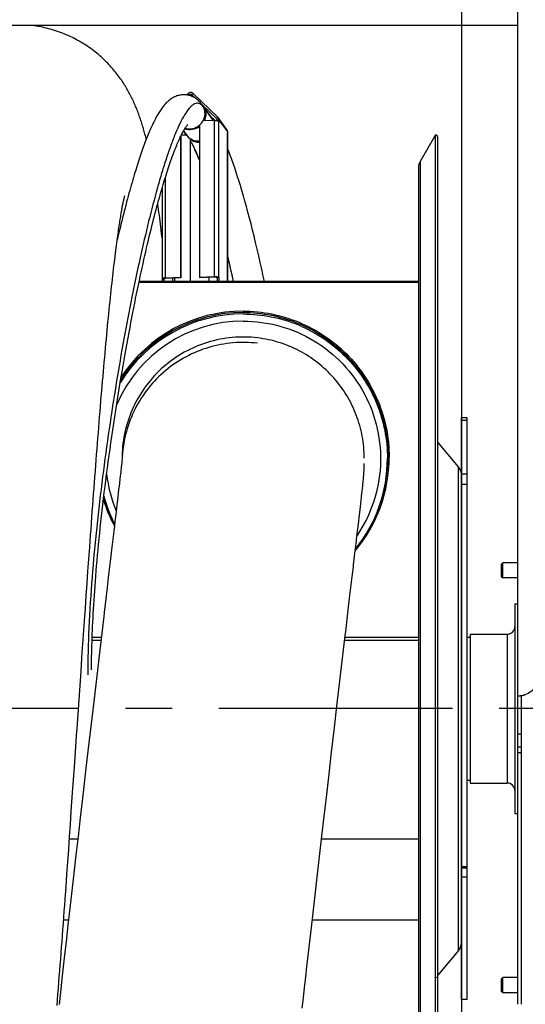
# Model space of a CAD drawing. Extents: x 0 to 594, y 0 to 420.
# Tile 14 of 17: x 333 to 359, y 325 to 376. Entities that reach past the tile are written whole.
import ezdxf

# ---------------------------------------------------------------- set-up
doc = ezdxf.new("R2010")
doc.units = 0
doc.header["$LTSCALE"] = 32.67
doc.linetypes.add('CENTER', pattern=[0.6, 0.375, -0.075, 0.075, -0.075])
for name, color, linetype in [('110528_DXF_CONTINUOUS_LINE', 7, 'CONTINUOUS'), ('110528_DXF_DIMENSION', 7, 'CONTINUOUS'), ('110536_DXF_CONTINUOUS_LINE', 7, 'CONTINUOUS'), ('110618_DXF_CONTINUOUS_LINE', 7, 'CONTINUOUS'), ('110660_DXF_CONTINUOUS_LINE', 7, 'CONTINUOUS'), ('110802_DXF_CONTINUOUS_LINE', 7, 'CONTINUOUS'), ('111735_DXF_CONTINUOUS_LINE', 7, 'CONTINUOUS'), ('111736_DXF_CONTINUOUS_LINE', 7, 'CONTINUOUS'), ('124297_DXF_CONTINUOUS_LINE', 7, 'CONTINUOUS'), ('ASEM_85_125-125_DXF_AXIS', 7, 'CONTINUOUS'), ('G_ASE_DUMMY_DXF_CONTINUOUS', 7, 'CONTINUOUS'), ('GUIDE_125_DXF_CONTINUOUS_L', 7, 'CONTINUOUS'), ('HOSE_125_125DXF_CONTINUOUS', 7, 'CONTINUOUS'), ('MOTOR_UNIT_DDXF_CONTINUOUS', 7, 'CONTINUOUS')]:
    doc.layers.add(name, color=color, linetype=linetype)

msp = doc.modelspace()

# ---------------------------------------------------------------- linework, layer by layer
at = {"layer": '110528_DXF_CONTINUOUS_LINE', "color": 7, "linetype": 'CONTINUOUS'}
for p, q in [((354.43358, 370.27838), (353.63455, 368.89441)), ((354.43358, 310.12838), (354.43358, 370.27838)), ((354.56349, 370.20338), (354.43358, 370.27838)), ((353.54746, 368.5694), (353.54746, 311.83736))]:
    msp.add_line(p, q, dxfattribs=at)
at = {"layer": '110528_DXF_CONTINUOUS_LINE', "color": 3, "linetype": 'CONTINUOUS'}
for p, q in [((354.56349, 310.20338), (354.56349, 370.20338)), ((355.64314, 352.88461), (354.56349, 354.17129)), ((355.79521, 334.49298), (355.79521, 349.02404)), ((355.64314, 327.52215), (354.56349, 326.23547))]:
    msp.add_line(p, q, dxfattribs=at)
at = {"layer": '110528_DXF_CONTINUOUS_LINE', "color": 9, "linetype": 'CONTINUOUS'}
for p, q in [((353.63455, 368.89441), (353.63455, 311.51235)), ((355.64314, 327.52215), (355.64314, 352.88461)), ((354.56349, 326.11923), (354.43358, 326.08402))]:
    msp.add_line(p, q, dxfattribs=at)
at = {"layer": '110528_DXF_CONTINUOUS_LINE', "color": 7, "linetype": 'CONTINUOUS'}
msp.add_arc((354.19746, 368.56941), 0.65, 150, 180, dxfattribs=at)
at = {"layer": '110528_DXF_CONTINUOUS_LINE', "color": 3, "linetype": 'CONTINUOUS'}
for centre, start, end in [((355.14521, 352.4668), 2.502345, 40), ((355.14521, 327.93996), 320, 360)]:
    msp.add_arc(centre, 0.65, start, end, dxfattribs=at)
at = {"layer": '110528_DXF_DIMENSION', "color": 2, "linetype": 'CONTINUOUS'}
msp.add_line((355.79521, 381.4528), (355.79521, 298.95396), dxfattribs=at)
at = {"layer": '110536_DXF_CONTINUOUS_LINE', "color": 3, "linetype": 'CONTINUOUS'}
msp.add_line((358.74971, 324.70338), (358.74971, 388.80338), dxfattribs=at)
at = {"layer": '110536_DXF_CONTINUOUS_LINE', "color": 7, "linetype": 'CONTINUOUS'}
for p, q in [((358.8545, 340.87928), (358.86058, 340.87949)), ((358.86058, 340.87949), (358.871, 340.87977)), ((358.871, 340.87977), (358.88348, 340.88002)), ((358.88348, 340.88002), (358.8979, 340.88019)), ((358.8979, 340.88019), (358.91403, 340.88025)), ((358.91403, 340.88025), (358.94971, 340.88025)), ((358.94971, 324.70338), (358.94971, 340.88025))]:
    msp.add_line(p, q, dxfattribs=at)
at = {"layer": '110536_DXF_CONTINUOUS_LINE', "color": 9, "linetype": 'CONTINUOUS'}
for p, q in [((358.74971, 338.88519), (358.94971, 338.88519)), ((358.74971, 338.20338), (358.94971, 338.20338)), ((358.74971, 337.89633), (358.94971, 337.89633))]:
    msp.add_line(p, q, dxfattribs=at)
at = {"layer": '110536_DXF_CONTINUOUS_LINE', "color": 3, "linetype": 'CONTINUOUS'}
for centre, radius, start, end in [((358.54152, 342.30891), 1.50022, 293.916343, 319.636765), ((358.71185, 342.27551), 1.40352, 276.037283, 277.764797), ((358.68249, 342.49571), 1.62567, 277.741723, 278.846672), ((358.66912, 342.58296), 1.71393, 278.839768, 279.391228), ((358.66357, 342.61656), 1.74799, 279.390817, 279.947967), ((358.65777, 342.6492), 1.78114, 279.950582, 283.49615), ((358.67652, 342.56938), 1.69915, 283.509369, 284.19887), ((358.70337, 342.46531), 1.59167, 284.180765, 286.285446)]:
    msp.add_arc(centre, radius, start, end, dxfattribs=at)
msp.add_open_spline([(358.74971, 340.88025), (358.74971, 340.87754), (358.76366, 340.87546), (358.78132, 340.87451), (358.81766, 340.87581), (358.844, 340.87815), (358.85947, 340.87978)], degree=3, knots=[0, 0, 0, 0, 0.07345742, 0.26683287, 0.57926332, 1, 1, 1, 1], dxfattribs=at)
at = {"layer": '110536_DXF_CONTINUOUS_LINE', "color": 7, "linetype": 'CONTINUOUS'}
msp.add_open_spline([(358.94971, 340.88025), (358.94971, 340.88194), (358.95881, 340.88276), (358.96889, 340.88852), (358.99101, 340.89488), (359.00657, 340.90094), (359.01565, 340.90438)], degree=3, knots=[0, 0, 0, 0, 0.07190837, 0.2706216, 0.58538529, 1, 1, 1, 1], dxfattribs=at)
at = {"layer": '110618_DXF_CONTINUOUS_LINE', "color": 3, "linetype": 'CONTINUOUS'}
for p, q in [((355.79521, 349.02404), (355.79521, 355.45338)), ((355.79521, 324.95338), (355.79521, 334.49298))]:
    msp.add_line(p, q, dxfattribs=at)
at = {"layer": '110618_DXF_CONTINUOUS_LINE', "color": 7, "linetype": 'CONTINUOUS'}
for p, q in [((356.09521, 355.45338), (355.79521, 355.45338)), ((356.09521, 324.95338), (356.09521, 355.45338)), ((356.09521, 331.83962), (355.79521, 331.83962)), ((356.09521, 324.95338), (355.79521, 324.95338))]:
    msp.add_line(p, q, dxfattribs=at)
at = {"layer": '110618_DXF_CONTINUOUS_LINE', "color": 9, "linetype": 'CONTINUOUS'}
for p, q in [((355.79521, 355.31798), (356.09521, 355.31798)), ((356.09521, 352.49521), (355.79521, 352.49521)), ((356.09521, 351.94578), (355.79521, 351.94578)), ((356.09521, 331.91089), (355.79521, 331.91089)), ((356.09521, 331.36116), (355.79521, 331.36116))]:
    msp.add_line(p, q, dxfattribs=at)
at = {"layer": '110660_DXF_CONTINUOUS_LINE', "color": 7, "linetype": 'CONTINUOUS'}
for p, q in [((341.39232, 372.37355), (341.45441, 372.43689)), ((341.73418, 372.44534), (343.02006, 371.21137)), ((343.48257, 370.58316), (343.04167, 371.18666)), ((342.05212, 370.78718), (342.05212, 362.83149)), ((342.84344, 371.03094), (342.24288, 371.0128)), ((343.07801, 370.98663), (343.07066, 370.99669)), ((343.07801, 371.07465), (343.07801, 370.98663)), ((341.06298, 370.18925), (341.06298, 362.8016)), ((343.51891, 370.47116), (343.51891, 370.38313)), ((343.52625, 370.37308), (343.51891, 370.38313)), ((343.52843, 370.3671), (343.52843, 362.60112)), ((341.56267, 370.07333), (341.57737, 370.05321)), ((341.57737, 370.05321), (341.57737, 362.60112)), ((340.10106, 367.50108), (340.10106, 362.73746)), ((340.11058, 362.72142), (340.10323, 362.73148)), ((340.11058, 362.72142), (340.2095, 362.72441)), ((340.11058, 362.60112), (340.11058, 362.72142)), ((341.06298, 362.8016), (340.27167, 362.77769)), ((341.06298, 362.8016), (341.07768, 362.78148)), ((342.05212, 362.83149), (342.84344, 362.8554)), ((342.05212, 362.83149), (342.06682, 362.81137)), ((343.07801, 362.81109), (342.97909, 362.8081)), ((343.07066, 362.82114), (343.07801, 362.81109)), ((343.07801, 362.81109), (343.07801, 362.61527))]:
    msp.add_line(p, q, dxfattribs=at)
at = {"layer": '110660_DXF_CONTINUOUS_LINE', "color": 9, "linetype": 'CONTINUOUS'}
for p, q in [((341.52435, 372.36977), (341.45441, 372.43689)), ((341.54578, 372.34043), (341.52435, 372.36977)), ((341.66424, 372.374), (341.73418, 372.44534)), ((341.74886, 372.25817), (341.66424, 372.374)), ((342.68117, 371.20183), (342.24027, 371.80532)), ((342.95012, 371.14002), (343.02006, 371.21137)), ((342.96922, 371.11387), (342.95012, 371.14002)), ((342.84344, 362.8554), (342.84344, 371.03094)), ((342.97909, 371.07166), (343.07801, 371.07465)), ((343.07066, 362.82114), (343.07066, 370.99669)), ((343.51891, 370.47116), (343.07801, 371.07465)), ((341.38922, 370.25796), (341.21932, 370.49051)), ((343.52625, 362.60112), (343.52625, 370.37308)), ((340.27167, 362.77769), (340.27167, 368.06594)), ((340.10323, 362.73148), (340.20215, 362.73447)), ((340.27167, 362.77769), (340.28637, 362.75757)), ((340.65774, 362.60112), (340.65774, 362.76879)), ((340.77136, 362.60112), (340.77136, 362.77223)), ((342.84344, 362.8554), (342.85813, 362.83528)), ((343.07066, 362.82114), (342.97174, 362.81816)), ((342.97909, 362.61228), (343.07801, 362.61527)), ((343.08834, 362.60112), (343.07801, 362.61527))]:
    msp.add_line(p, q, dxfattribs=at)
at = {"layer": '110660_DXF_CONTINUOUS_LINE', "color": 3, "linetype": 'CONTINUOUS'}
for p, q in [((341.50607, 372.35112), (341.52435, 372.36977)), ((341.66424, 372.374), (341.84077, 372.20459)), ((342.20113, 371.85878), (342.95012, 371.14002)), ((342.64231, 371.25501), (342.87537, 371.03136)), ((342.97909, 371.07166), (342.97909, 371.02515)), ((341.07768, 370.21976), (341.07768, 362.78148)), ((341.10717, 370.27942), (341.36779, 370.28729)), ((341.56267, 370.07333), (341.56267, 362.60112)), ((340.2095, 362.72441), (340.20215, 362.73447)), ((340.2095, 362.60112), (340.2095, 362.72441)), ((341.07768, 362.78148), (340.28637, 362.75757)), ((342.06682, 362.81137), (342.85813, 362.83528)), ((342.55181, 362.82603), (342.55181, 362.60112)), ((342.97174, 362.81816), (342.97909, 362.8081)), ((342.97909, 362.8081), (342.97909, 362.61228))]:
    msp.add_line(p, q, dxfattribs=at)
at = {"layer": '110660_DXF_CONTINUOUS_LINE', "color": 9, "linetype": 'CONTINUOUS'}
for centre, radius, start, end in [((342.07558, 370.75935), 0.75001, 32.514872, 36.153889), ((342.07633, 370.75985), 0.74911, 31.359246, 32.513132), ((342.0717, 370.75724), 0.75442, 21.109956, 31.345764), ((341.99604, 370.70133), 0.75153, 216.153894, 219.813743), ((341.99577, 370.70112), 0.75119, 219.814029, 220.936374), ((341.99937, 370.70494), 0.75641, 220.976187, 235.326391)]:
    msp.add_arc(centre, radius, start, end, dxfattribs=at)
at = {"layer": '110660_DXF_CONTINUOUS_LINE', "color": 3, "linetype": 'CONTINUOUS'}
for centre, radius, start, end in [((342.8849, 371.07211), 0.09415, 36.157718, 46.157575), ((342.01722, 370.67044), 0.75041, 216.148812, 218.030413), ((342.02087, 370.67397), 0.75546, 218.070719, 232.662121), ((343.17143, 362.61228), 0.19233, 180.002011, 183.331814)]:
    msp.add_arc(centre, radius, start, end, dxfattribs=at)
at = {"layer": '110660_DXF_CONTINUOUS_LINE', "color": 7, "linetype": 'CONTINUOUS'}
for centre, radius, start, end in [((342.88963, 371.07555), 0.18831, 36.157718, 46.157575), ((343.17451, 362.61527), 0.0965, 180.002777, 188.434145)]:
    msp.add_arc(centre, radius, start, end, dxfattribs=at)
for points, knots in [([(341.73418, 372.44534), (341.69819, 372.47988), (341.59225, 372.5203), (341.49007, 372.47327), (341.45441, 372.43689)], [0, 0, 0, 0, 0.49470038, 1, 1, 1, 1]), ([(342.84344, 371.03094), (342.86941, 371.03173), (342.9189, 371.03123), (342.98689, 371.0254), (343.03611, 371.01511), (343.06471, 371.00483), (343.07066, 370.99669)], [0, 0, 0, 0, 0.33484785, 0.63927835, 0.87002835, 1, 1, 1, 1]), ([(340.27167, 362.77769), (340.24927, 362.77701), (340.2086, 362.77465), (340.15445, 362.76567), (340.12026, 362.75711), (340.10107, 362.74376), (340.10107, 362.73746)], [0, 0, 0, 0, 0.37359875, 0.68322998, 0.89488766, 1, 1, 1, 1]), ([(342.84344, 362.8554), (342.86941, 362.85618), (342.9189, 362.85569), (342.98689, 362.84985), (343.03611, 362.83957), (343.06471, 362.82929), (343.07066, 362.82114)], [0, 0, 0, 0, 0.33484785, 0.63927835, 0.87002835, 1, 1, 1, 1])]:
    msp.add_open_spline(points, degree=3, knots=knots, dxfattribs=at)
at = {"layer": '110660_DXF_CONTINUOUS_LINE', "color": 3, "linetype": 'CONTINUOUS'}
for points, knots in [([(341.66424, 372.374), (341.64624, 372.39126), (341.59327, 372.41148), (341.54218, 372.38796), (341.52435, 372.36977)], [0, 0, 0, 0, 0.49470038, 1, 1, 1, 1]), ([(340.28637, 362.75757), (340.26591, 362.75695), (340.23807, 362.75418), (340.21065, 362.74728), (340.20106, 362.74061), (340.20107, 362.73746)], [0, 0, 0, 0, 0.68298836, 0.89480748, 1, 1, 1, 1]), ([(340.20107, 362.73746), (340.20107, 362.73695), (340.20127, 362.73587), (340.20181, 362.73492), (340.20215, 362.73447)], [0, 0, 0, 0, 0.47332504, 1, 1, 1, 1]), ([(342.85813, 362.83528), (342.87112, 362.83568), (342.89587, 362.83543), (342.92986, 362.83251), (342.95447, 362.82737), (342.96877, 362.82223), (342.97174, 362.81816)], [0, 0, 0, 0, 0.33484785, 0.63927835, 0.87002835, 1, 1, 1, 1])]:
    msp.add_open_spline(points, degree=3, knots=knots, dxfattribs=at)
at = {"layer": '110660_DXF_CONTINUOUS_LINE', "color": 9, "linetype": 'CONTINUOUS'}
for points, knots in [([(342.24027, 371.80532), (342.28702, 371.74132), (342.36076, 371.59704), (342.38561, 371.43702), (342.38561, 371.3573)], [0, 0, 0, 0, 0.49854987, 1, 1, 1, 1]), ([(342.38561, 371.3573), (342.38561, 371.26923), (342.36503, 371.1502), (342.31986, 371.04136), (342.30701, 371.0146)], [0, 0, 0, 0, 0.74792261, 1, 1, 1, 1]), ([(342.05234, 370.70851), (341.94427, 370.62932), (341.68667, 370.52299), (341.40904, 370.55484), (341.28578, 370.60277)], [0, 0, 0, 0, 0.5032665, 1, 1, 1, 1]), ([(342.05213, 369.94731), (341.96706, 369.94293), (341.79515, 369.96148), (341.63842, 370.0349), (341.56905, 370.08286)], [0, 0, 0, 0, 0.5024894, 1, 1, 1, 1])]:
    msp.add_open_spline(points, degree=3, knots=knots, dxfattribs=at)
at = {"layer": '110660_DXF_CONTINUOUS_LINE', "color": 7, "linetype": 'CONTINUOUS'}
for points in [[(343.07801, 371.07465), (343.07801, 371.1139), (343.06483, 371.15496), (343.04167, 371.18665)], [(342.05212, 370.78718), (342.12818, 370.84975), (342.19391, 370.92735), (342.24288, 371.0128)], [(343.51891, 370.47116), (343.51891, 370.51041), (343.50573, 370.55147), (343.48257, 370.58316)], [(343.52842, 370.3671), (343.52842, 370.36922), (343.52751, 370.37137), (343.52625, 370.37308)], [(340.10107, 362.73746), (340.10107, 362.73534), (340.10198, 362.73319), (340.10323, 362.73148)]]:
    msp.add_open_spline(points, degree=3, dxfattribs=at)
at = {"layer": '110660_DXF_CONTINUOUS_LINE', "color": 3, "linetype": 'CONTINUOUS'}
msp.add_open_spline([(342.97909, 371.07166), (342.97909, 371.09129), (342.9725, 371.11182), (342.96092, 371.12766)], degree=3, dxfattribs=at)
at = {"layer": '110802_DXF_CONTINUOUS_LINE', "color": 7, "linetype": 'CONTINUOUS'}
msp.add_line((358.74971, 376.02316), (266.54971, 376.02316), dxfattribs=at)
at = {"layer": '111735_DXF_CONTINUOUS_LINE', "color": 7, "linetype": 'CONTINUOUS'}
for p, q in [((356.09521, 343.95338), (356.24971, 343.95338)), ((356.09521, 336.45338), (356.24971, 336.45338))]:
    msp.add_line(p, q, dxfattribs=at)
at = {"layer": '111736_DXF_CONTINUOUS_LINE', "color": 7, "linetype": 'CONTINUOUS'}
for p, q in [((358.59971, 345.70338), (358.59971, 334.70338)), ((358.59971, 345.70338), (358.74971, 345.70338)), ((356.24971, 344.10338), (356.24971, 336.30338)), ((356.24971, 344.10338), (358.19971, 344.10338)), ((356.24971, 336.30338), (358.19971, 336.30338)), ((358.59971, 334.70338), (358.74971, 334.70338))]:
    msp.add_line(p, q, dxfattribs=at)
at = {"layer": '111736_DXF_CONTINUOUS_LINE', "color": 9, "linetype": 'CONTINUOUS'}
msp.add_line((358.19971, 344.10338), (358.19971, 336.30338), dxfattribs=at)
at = {"layer": '111736_DXF_CONTINUOUS_LINE', "color": 7, "linetype": 'CONTINUOUS'}
for centre, start, end in [((358.19971, 344.50338), 270, 360), ((358.19971, 335.90338), 0, 90)]:
    msp.add_arc(centre, 0.4, start, end, dxfattribs=at)
at = {"layer": '124297_DXF_CONTINUOUS_LINE', "color": 7, "linetype": 'CONTINUOUS'}
msp.add_line((351.91746, 353.38735), (351.91746, 353.32425), dxfattribs=at)
at = {"layer": '124297_DXF_CONTINUOUS_LINE', "color": 9, "linetype": 'CONTINUOUS'}
for centre, radius, start, end in [((344.34733, 353.32331), 7.57017, 89.999003, 148.455708), ((344.34729, 353.31204), 7.20745, 89.998612, 157.137463), ((344.34622, 353.31284), 7.20618, 186.520257, 202.429329)]:
    msp.add_arc(centre, radius, start, end, dxfattribs=at)
at = {"layer": '124297_DXF_CONTINUOUS_LINE', "color": 7, "linetype": 'CONTINUOUS'}
for centre, radius, start, end in [((344.34733, 353.38212), 7.59018, 89.999029, 147.889506), ((344.34734, 353.38209), 7.6602, 89.999086, 146.672234), ((344.34874, 353.38311), 7.65872, 320.146407, 359.999737), ((344.34854, 353.32429), 7.56892, 321.111443, 359.999726), ((344.34892, 353.38307), 7.58854, 339.837109, 359.999994), ((344.36306, 353.39014), 7.67691, 196.9547, 208.125546), ((344.34985, 353.38431), 7.59257, 195.708389, 200.16158), ((344.3652, 353.33159), 7.589, 195.227192, 207.033783)]:
    msp.add_arc(centre, radius, start, end, dxfattribs=at)
for points in [[(344.34746, 361.04229), (344.848, 361.04229), (345.85185, 360.94355), (347.2976, 360.50488), (348.63058, 359.79254), (349.7988, 358.83387), (350.75757, 357.66577), (351.46999, 356.33293), (351.9087, 354.88732), (352.00746, 353.88356), (352.00746, 353.38307)], [(344.34746, 360.9723), (344.84343, 360.9723), (345.83811, 360.87446), (347.27065, 360.4398), (348.59144, 359.73397), (349.74898, 358.78406), (350.69899, 357.62664), (351.4049, 356.30597), (351.83961, 354.87357), (351.93746, 353.87899), (351.93746, 353.38307)]]:
    msp.add_open_spline(points, degree=3, knots=[0, 0, 0, 0, 0.1250064, 0.2500116, 0.37501513, 0.50001638, 0.62501513, 0.75001158, 0.87500627, 1, 1, 1, 1], dxfattribs=at)
at = {"layer": '124297_DXF_CONTINUOUS_LINE', "color": 9, "linetype": 'CONTINUOUS'}
for points, knots in [([(344.34746, 360.89348), (344.84212, 360.89348), (345.83418, 360.7959), (347.26294, 360.36239), (348.58025, 359.65841), (349.73475, 358.71101), (350.68225, 357.55664), (351.38631, 356.23945), (351.81986, 354.81083), (351.91746, 353.81886), (351.91746, 353.32425)], [0, 0, 0, 0, 0.1250064, 0.2500116, 0.37501513, 0.50001638, 0.62501513, 0.75001158, 0.87500627, 1, 1, 1, 1]), ([(344.34746, 360.51948), (344.99541, 360.51948), (346.2981, 360.3426), (348.10486, 359.56595), (349.63976, 358.33444), (350.78931, 356.73763), (351.47044, 354.89178), (351.63319, 352.93075), (351.26681, 350.99871), (350.68499, 349.81994), (350.32266, 349.28282)], [0, 0, 0, 0, 0.12500731, 0.25001327, 0.37501604, 0.50001539, 0.62501194, 0.75000703, 0.87500249, 1, 1, 1, 1])]:
    msp.add_open_spline(points, degree=3, knots=knots, dxfattribs=at)
at = {"layer": 'ASEM_85_125-125_DXF_AXIS', "color": 7, "linetype": 'CENTER'}
msp.add_line((374.92971, 340.20338), (256.69971, 340.20338), dxfattribs=at)
at = {"layer": 'G_ASE_DUMMY_DXF_CONTINUOUS', "color": 7, "linetype": 'CONTINUOUS'}
for p, q in [((353.54746, 362.55182), (338.88516, 362.55182)), ((353.54746, 362.60112), (338.89558, 362.60112)), ((336.90564, 343.93589), (336.42714, 343.93589)), ((353.54746, 343.93589), (349.69325, 343.93589)), ((335.67402, 333.36354), (335.23408, 333.36354)), ((353.54746, 333.36354), (348.45819, 333.36354)), ((335.18927, 329.12227), (334.92928, 329.12227)), ((353.54746, 329.12227), (347.97116, 329.12227))]:
    msp.add_line(p, q, dxfattribs=at)
at = {"layer": 'G_ASE_DUMMY_DXF_CONTINUOUS', "color": 9, "linetype": 'CONTINUOUS'}
for p, q in [((336.88776, 343.78385), (336.42199, 343.78385)), ((353.54746, 343.78385), (349.67534, 343.78385))]:
    msp.add_line(p, q, dxfattribs=at)
at = {"layer": 'GUIDE_125_DXF_CONTINUOUS_L', "color": 7, "linetype": 'CONTINUOUS'}
for p, q in [((342.71827, 371.15103), (342.20353, 371.85561)), ((342.7931, 371.04457), (342.71825, 371.15107)), ((342.8028, 371.02972), (342.7931, 371.04457)), ((341.21932, 370.49051), (341.41127, 370.22779)), ((341.81799, 369.50512), (341.80139, 369.54061))]:
    msp.add_line(p, q, dxfattribs=at)
at = {"layer": 'GUIDE_125_DXF_CONTINUOUS_L', "color": 9, "linetype": 'CONTINUOUS'}
msp.add_line((342.78997, 371.02933), (342.27714, 371.73129), dxfattribs=at)
at = {"layer": 'GUIDE_125_DXF_CONTINUOUS_L', "color": 7, "linetype": 'CONTINUOUS'}
for points in [[(342.20352, 371.85562), (342.16937, 371.90074), (342.1304, 371.94844), (342.08996, 371.99407), (342.04793, 372.03765), (342.00427, 372.07912), (341.95907, 372.11832), (341.91228, 372.15523), (341.8639, 372.18975), (341.81418, 372.22166), (341.76317, 372.25091), (341.71091, 372.27743), (341.65779, 372.30104), (341.60405, 372.32168), (341.54965, 372.33939), (341.49469, 372.35418), (341.43937, 372.36602), (341.38371, 372.37493), (341.32757, 372.38095), (341.271, 372.38405), (341.21416, 372.3842), (341.15704, 372.38136), (341.09954, 372.37548), (341.04197, 372.36655), (340.98495, 372.35464), (340.92853, 372.33983), (340.87283, 372.32217), (340.81844, 372.30195), (340.76549, 372.27934), (340.71388, 372.25445), (340.66389, 372.22757), (340.61557, 372.19889), (340.56876, 372.1685), (340.52345, 372.13655), (340.47959, 372.10317), (340.43707, 372.06844), (340.39575, 372.03237), (340.35555, 371.99505), (340.3164, 371.95651), (340.27811, 371.91669), (340.24063, 371.87563), (340.20388, 371.83335), (340.16772, 371.78974), (340.1321, 371.74483), (340.09696, 371.69861), (340.06219, 371.65096), (340.02773, 371.60189), (339.99356, 371.55138), (339.95958, 371.49934), (339.92577, 371.44574), (339.8921, 371.39058), (339.85851, 371.33379), (339.82497, 371.27534), (339.79148, 371.21522), (339.75798, 371.15337), (339.72447, 371.08977), (339.69093, 371.02442), (339.65733, 370.95727), (339.62367, 370.8883), (339.58994, 370.81751), (339.55612, 370.74487), (339.52222, 370.67038), (339.48822, 370.59402), (339.45412, 370.5158), (339.41991, 370.43571), (339.3856, 370.35374), (339.35118, 370.26989), (339.31665, 370.18418), (339.28202, 370.0966), (339.24727, 370.00716), (339.21242, 369.91587), (339.17746, 369.82272), (339.14241, 369.72774), (339.10727, 369.63097), (339.07203, 369.53238), (339.03666, 369.43187), (339.00117, 369.32947), (338.96555, 369.22516), (338.92974, 369.11873), (338.89374, 369.01019), (338.85754, 368.89953), (338.8211, 368.78654), (338.7844, 368.67121), (338.74746, 368.55352), (338.71021, 368.43328), (338.67265, 368.31044), (338.63479, 368.18501), (338.59657, 368.05675), (338.55798, 367.92564), (338.51905, 367.79166), (338.4797, 367.65459), (338.43993, 367.51434), (338.39976, 367.37095), (338.35918, 367.22436), (338.31819, 367.07452), (338.27681, 366.92141), (338.23505, 366.76512), (338.19293, 366.60562), (338.15045, 366.44289), (338.10763, 366.27698), (338.06449, 366.10788), (338.02103, 365.93558), (337.97727, 365.76012), (337.93323, 365.58149), (337.88889, 365.39968), (337.8443, 365.21474), (337.79945, 365.02667), (337.75436, 364.83545), (337.74338, 364.78842)], [(336.39521, 342.23169), (336.39554, 342.39701), (336.39662, 342.57517), (336.39846, 342.75622), (336.40107, 342.94004), (336.40446, 343.12673), (336.40864, 343.3167), (336.41362, 343.50995), (336.41942, 343.70648), (336.42606, 343.90666), (336.43355, 344.1105), (336.44191, 344.318), (336.45116, 344.52958), (336.46132, 344.74525), (336.47241, 344.96501), (336.48446, 345.18929), (336.4975, 345.41813), (336.51154, 345.6515), (336.52663, 345.88971), (336.54281, 346.13295), (336.56009, 346.38105), (336.57847, 346.63386), (336.59799, 346.89148), (336.61867, 347.1538), (336.64049, 347.42035), (336.66346, 347.69109), (336.68758, 347.96601), (336.71284, 348.24467), (336.73924, 348.52695), (336.76678, 348.81289), (336.79547, 349.10227), (336.82529, 349.39502), (336.85628, 349.69112), (336.88841, 349.99039), (336.92169, 350.29278), (336.95612, 350.59821), (336.99169, 350.90654), (337.02841, 351.21765), (337.06627, 351.53151), (337.10527, 351.84807), (337.14543, 352.1672), (337.18673, 352.48886), (337.22921, 352.8132), (337.27287, 353.14011), (337.3177, 353.46951), (337.36374, 353.80158), (337.41099, 354.13632), (337.45945, 354.47351), (337.50909, 354.81297), (337.56003, 355.15531), (337.61214, 355.49967), (337.66508, 355.84362), (337.71885, 356.18727), (337.7734, 356.53027), (337.82822, 356.8695), (337.88327, 357.20482), (337.93851, 357.5362), (337.99345, 357.86078), (338.04791, 358.17787), (338.10196, 358.4881), (338.1554, 358.79064), (338.20806, 359.08477), (338.26002, 359.37123), (338.31149, 359.65137), (338.36243, 359.92519), (338.4128, 360.1927), (338.46285, 360.45532), (338.51256, 360.71305), (338.56189, 360.96587), (338.61108, 361.21507), (338.66016, 361.46085), (338.70906, 361.70297), (338.7579, 361.94201), (338.80671, 362.17815), (338.85542, 362.41116), (338.90402, 362.641), (338.95249, 362.86766), (339.00083, 363.09111), (339.04901, 363.31128), (339.09701, 363.52816), (339.14482, 363.74173), (339.19242, 363.95192), (339.23979, 364.15872), (339.28692, 364.36213), (339.33379, 364.56205), (339.38038, 364.75849), (339.42668, 364.95145), (339.47266, 365.14085), (339.51832, 365.32668), (339.56363, 365.50896), (339.60858, 365.68759), (339.65314, 365.86259), (339.69732, 366.03397), (339.74108, 366.20165), (339.78442, 366.36566), (339.82732, 366.52602), (339.86975, 366.68265), (339.91171, 366.83556), (339.95318, 366.98482), (339.99417, 367.13042), (340.03464, 367.27233), (340.0746, 367.41067), (340.11411, 367.54565), (340.15316, 367.67731), (340.19174, 367.80567), (340.22993, 367.931), (340.26771, 368.05332), (340.30509, 368.17263), (340.34212, 368.28919), (340.37879, 368.403), (340.41512, 368.51407), (340.45115, 368.62261), (340.48688, 368.72863), (340.5223, 368.83214), (340.55748, 368.93329), (340.59243, 369.03215), (340.62711, 369.12864), (340.66153, 369.22278), (340.69571, 369.31461), (340.72961, 369.40406), (340.76321, 369.49107), (340.79649, 369.57562), (340.82945, 369.65771), (340.86205, 369.73725), (340.89427, 369.81425), (340.92611, 369.8887), (340.9575, 369.9605), (340.98845, 370.02968), (341.01894, 370.09622), (341.0489, 370.16002), (341.07832, 370.2211), (341.10719, 370.27947), (341.13542, 370.33501), (341.16299, 370.38774), (341.18989, 370.43769), (341.21603, 370.48476), (341.24138, 370.52899), (341.26593, 370.57041), (341.28956, 370.60892), (341.31225, 370.64458), (341.33395, 370.67743), (341.3545, 370.70731), (341.37387, 370.73432), (341.39199, 370.75849), (341.4086, 370.77964), (341.42366, 370.79788), (341.43706, 370.81328), (341.44842, 370.82562), (341.45366, 370.83105)], [(341.57737, 369.97241), (341.58853, 369.95338), (341.62747, 369.88409), (341.66828, 369.80834), (341.71094, 369.72589), (341.75533, 369.6367), (341.80139, 369.54061)], [(341.81799, 369.50512), (341.86074, 369.4117), (341.91753, 369.28314), (341.97636, 369.14481), (342.03713, 368.99657), (342.05212, 368.95868)], [(345.46577, 362.60112), (345.40669, 362.87498), (345.32671, 363.23865), (345.24643, 363.59664), (345.16588, 363.94885), (345.08515, 364.29474), (345.0043, 364.63417), (344.92335, 364.96704), (344.8424, 365.29288), (344.76149, 365.61161), (344.68065, 365.92311), (344.59997, 366.22699), (344.51951, 366.52311), (344.43928, 366.81146), (344.35932, 367.09186), (344.27969, 367.36417), (344.20039, 367.62842), (344.12138, 367.88476), (344.04267, 368.13309), (343.96429, 368.37339), (343.88616, 368.60584), (343.8083, 368.83036), (343.73071, 369.04688), (343.6533, 369.25562), (343.57608, 369.45647), (343.52843, 369.57579)], [(343.52843, 363.92453), (343.59387, 363.64511), (343.67456, 363.29344), (343.75522, 362.9347), (343.82873, 362.60112)]]:
    msp.add_lwpolyline(points, dxfattribs=at)
at = {"layer": 'GUIDE_125_DXF_CONTINUOUS_L', "color": 9, "linetype": 'CONTINUOUS'}
for centre, radius, start, end in [((341.59543, 371.41161), 0.75294, 25.123766, 36.135093), ((342.11024, 370.70706), 0.75287, 25.347297, 36.135788), ((341.52803, 371.42418), 0.82489, 309.205724, 309.445398), ((341.52782, 371.42444), 0.82523, 309.445435, 310.266445), ((341.538, 371.41673), 0.81241, 329.396473, 329.802531), ((341.53834, 371.41654), 0.81202, 329.802413, 331.659022), ((262.54639, 344.74735), 83.23416, 12.386542, 13.3587506)]:
    msp.add_arc(centre, radius, start, end, dxfattribs=at)
for points, knots in [([(342.18467, 371.83658), (342.15347, 371.86527), (342.08802, 371.91321), (341.97315, 371.94669), (341.85555, 371.93382), (341.7396, 371.88034), (341.62414, 371.79165), (341.45828, 371.61777), (341.25538, 371.31896), (341.0216, 370.87729), (340.78564, 370.34247), (340.54892, 369.72699), (340.31269, 369.04084), (340.07777, 368.29259), (339.75874, 367.19239), (339.37078, 365.70239), (338.92667, 363.79198), (338.4954, 361.73767), (338.0795, 359.5547), (337.68227, 357.25334), (337.30804, 354.84156), (336.84295, 351.44601), (336.4679, 347.96916), (336.24132, 344.50207), (336.19377, 342.79387), (336.19377, 341.96831)], [0, 0, 0, 0, 0.00408261, 0.00768058, 0.01125676, 0.01522304, 0.01983288, 0.02520195, 0.03830444, 0.05443968, 0.07329963, 0.09456039, 0.11793331, 0.14317523, 0.1700825, 0.22824825, 0.29142947, 0.3589581, 0.43039138, 0.5054335, 0.58386142, 0.66542719, 0.83549595, 0.92049284, 1, 1, 1, 1]), ([(342.27714, 371.73129), (342.26976, 371.74139), (342.24143, 371.77857), (342.20988, 371.8134), (342.18467, 371.83658)], [0, 0, 0, 0, 0.26752439, 1, 1, 1, 1]), ([(342.25303, 371.03106), (342.31041, 371.13743), (342.37763, 371.37798), (342.32772, 371.62336), (342.27714, 371.73129)], [0, 0, 0, 0, 0.50347336, 1, 1, 1, 1]), ([(341.30532, 370.63364), (341.42942, 370.59607), (341.70225, 370.58402), (341.9478, 370.70207), (342.04945, 370.78499)], [0, 0, 0, 0, 0.49709347, 1, 1, 1, 1]), ([(341.57726, 370.05307), (341.64411, 370.00202), (341.79679, 369.92152), (341.96718, 369.89504), (342.05212, 369.89546)], [0, 0, 0, 0, 0.4975817, 1, 1, 1, 1]), ([(342.05212, 368.96186), (342.0328, 369.00985), (341.95816, 369.19238), (341.87931, 369.37321), (341.81799, 369.50512)], [0, 0, 0, 0, 0.26234665, 1, 1, 1, 1])]:
    msp.add_open_spline(points, degree=3, knots=knots, dxfattribs=at)
msp.add_open_spline([(342.0612, 370.79475), (342.13059, 370.85353), (342.19096, 370.92487), (342.23726, 371.00314)], degree=3, dxfattribs=at)
at = {"layer": 'HOSE_125_125DXF_CONTINUOUS', "color": 7, "linetype": 'CONTINUOUS'}
for p, q in [((338.1384, 367.08461), (338.14052, 367.09221)), ((338.10104, 366.93376), (338.11161, 366.97889)), ((340.10106, 364.86957), (340.07365, 365.10112)), ((337.98898, 353.20252), (337.97684, 353.09038)), ((337.99726, 353.28055), (337.98898, 353.20252)), ((338.00519, 353.35751), (337.99726, 353.28055)), ((337.99746, 353.33736), (337.99746, 353.28253)), ((338.01005, 353.40638), (338.00519, 353.35751)), ((338.00938, 353.39943), (338.0088, 353.39264)), ((338.01392, 353.45327), (338.00938, 353.39943)), ((337.92342, 352.61213), (337.88418, 352.26881)), ((337.95202, 352.86623), (337.92342, 352.61213)), ((337.96559, 352.98824), (337.95202, 352.86623)), ((350.68016, 352.53323), (350.6828, 352.57382)), ((350.6828, 352.57382), (350.68498, 352.60988)), ((350.68498, 352.60988), (350.68684, 352.6433)), ((350.68684, 352.6433), (350.68871, 352.67991)), ((350.68871, 352.67991), (350.69053, 352.71972)), ((350.69053, 352.71972), (350.69182, 352.75145)), ((350.69182, 352.75145), (350.6933, 352.79301)), ((350.6933, 352.79301), (350.69428, 352.82525)), ((350.69428, 352.82525), (350.69542, 352.86923)), ((350.69542, 352.86923), (350.69623, 352.90812)), ((350.69623, 352.90812), (350.69679, 352.94232)), ((350.69727, 352.98794), (350.69744, 353.02094)), ((350.69744, 353.02094), (350.69747, 353.05415)), ((337.88418, 352.26881), (337.85339, 352.00107)), ((350.63034, 351.97826), (350.64208, 352.09284)), ((350.64208, 352.09284), (350.65505, 352.22595)), ((350.65965, 352.2742), (350.6642, 352.32426)), ((350.6642, 352.32426), (350.66795, 352.36814)), ((350.66795, 352.36814), (350.67135, 352.41025)), ((350.67135, 352.41025), (350.67472, 352.45489)), ((350.67472, 352.45489), (350.67778, 352.49822)), ((350.67778, 352.49822), (350.68016, 352.53323)), ((350.57861, 351.50229), (350.58914, 351.59688)), ((350.58914, 351.59688), (350.62083, 351.88821)), ((350.62083, 351.88821), (350.63034, 351.97826)), ((337.77299, 351.30896), (337.72139, 350.86701)), ((350.44758, 350.35469), (350.51591, 350.94816)), ((337.56207, 349.51002), (337.44588, 348.52318)), ((336.25422, 348.0422), (336.29979, 348.67642)), ((337.44588, 348.52318), (337.39154, 348.06279)), ((336.2086, 347.40324), (336.25422, 348.0422)), ((337.39154, 348.06279), (337.27551, 347.0774)), ((336.16296, 346.7599), (336.2086, 347.40324)), ((349.96986, 346.28281), (350.08401, 347.2525)), ((336.11727, 346.1125), (336.16296, 346.7599)), ((336.07155, 345.4614), (336.11727, 346.1125)), ((336.0258, 344.80692), (336.07155, 345.4614)), ((335.95712, 343.81959), (336.0258, 344.80692)), ((335.91128, 343.15801), (335.95712, 343.81959)), ((336.86286, 343.57199), (336.75662, 342.66759)), ((335.84244, 342.16122), (335.91128, 343.15801)), ((336.75662, 342.66759), (336.52803, 340.71711)), ((349.27092, 340.34194), (349.51297, 342.4037)), ((335.63531, 339.15018), (335.84244, 342.16122)), ((336.52803, 340.71711), (336.34125, 339.11878)), ((349.13956, 339.2204), (349.27092, 340.34194)), ((348.972, 337.78671), (349.13956, 339.2204)), ((336.34125, 339.11878), (336.20841, 337.97909)), ((335.49702, 337.14151), (335.58924, 338.48029)), ((336.20841, 337.97909), (336.10367, 337.0783)), ((348.8537, 336.77192), (348.972, 337.78671)), ((335.40459, 335.8051), (335.49702, 337.14151)), ((336.10367, 337.0783), (335.95641, 335.80908)), ((348.72913, 335.70142), (348.8537, 336.77192)), ((335.33513, 334.80617), (335.40459, 335.8051)), ((335.95641, 335.80908), (335.80347, 334.48662)), ((348.56344, 334.27333), (348.72913, 335.70142)), ((335.28877, 334.14259), (335.33513, 334.80617)), ((335.80347, 334.48662), (335.68894, 333.4932)), ((335.24238, 333.4814), (335.28877, 334.14259)), ((348.42405, 333.06788), (348.56344, 334.27333)), ((335.19594, 332.82294), (335.24238, 333.4814)), ((335.68894, 333.4932), (335.5772, 332.52118)), ((348.31716, 332.14091), (348.42405, 333.06788)), ((335.14946, 332.16756), (335.19594, 332.82294)), ((335.5772, 332.52118), (335.46885, 331.57596)), ((335.10295, 331.51555), (335.14946, 332.16756)), ((348.2095, 331.20482), (348.31716, 332.14091)), ((335.05639, 330.86726), (335.10295, 331.51555)), ((335.46885, 331.57596), (335.36337, 330.65272)), ((348.10221, 330.26913), (348.2095, 331.20482)), ((335.36337, 330.65272), (335.26027, 329.74745)), ((347.99637, 329.34328), (348.10221, 330.26913)), ((335.26027, 329.74745), (335.15938, 328.85854)), ((347.92715, 328.73618), (347.99637, 329.34328)), ((335.15938, 328.85854), (335.06087, 327.98744)), ((347.85925, 328.13929), (347.92715, 328.73618)), ((335.06087, 327.98744), (334.96492, 327.13565)), ((347.75997, 327.26386), (347.85925, 328.13929)), ((347.69539, 326.69278), (347.75997, 327.26386)), ((334.96492, 327.13565), (334.8411, 326.03133)), ((347.63203, 326.13112), (347.69539, 326.69278)), ((334.8411, 326.03133), (334.78094, 325.49234)), ((347.56985, 325.57839), (347.63203, 326.13112)), ((334.78094, 325.49234), (334.69284, 324.69993)), ((347.50882, 325.03441), (347.56985, 325.57839)), ((347.44892, 324.49897), (347.50882, 325.03441))]:
    msp.add_line(p, q, dxfattribs=at)
at = {"layer": 'HOSE_125_125DXF_CONTINUOUS', "color": 9, "linetype": 'CONTINUOUS'}
for q in [(338.00648, 353.39193), (338.00665, 353.39192)]:
    msp.add_line((338.00756, 353.41153), q, dxfattribs=at)
at = {"layer": 'HOSE_125_125DXF_CONTINUOUS', "color": 7, "linetype": 'CONTINUOUS'}
for points in [[(339.26556, 370.05425), (339.25756, 370.08677), (339.23818, 370.16391), (339.21865, 370.24004), (339.19896, 370.31522), (339.17911, 370.38947), (339.15906, 370.46287), (339.13879, 370.53556), (339.11827, 370.6076), (339.09749, 370.679), (339.0764, 370.7499), (339.055, 370.82033), (339.03326, 370.89031), (339.01116, 370.95992), (338.98869, 371.02916), (338.96581, 371.09809), (338.9425, 371.16676), (338.91875, 371.2352), (338.89452, 371.30344), (338.86979, 371.37155), (338.84452, 371.43957), (338.81869, 371.5075), (338.79229, 371.57538), (338.76526, 371.64326), (338.73761, 371.71112), (338.70935, 371.77885), (338.68047, 371.84648), (338.65095, 371.91401), (338.62084, 371.98129), (338.59012, 372.04833), (338.55877, 372.11515), (338.52686, 372.18161), (338.4944, 372.24765), (338.46135, 372.31335), (338.42767, 372.37877), (338.39336, 372.44388), (338.3584, 372.50873), (338.32267, 372.57348), (338.28618, 372.63813), (338.24888, 372.70268), (338.21065, 372.76736), (338.17145, 372.83214), (338.13126, 372.89703), (338.0899, 372.96227), (338.0473, 373.0279), (338.00346, 373.09383), (337.95831, 373.16015), (337.91175, 373.22687), (337.86381, 373.29391), (337.81452, 373.36116), (337.76384, 373.42859), (337.71175, 373.49616), (337.65831, 373.56375), (337.60352, 373.63131), (337.54732, 373.69882), (337.48969, 373.76627), (337.43063, 373.8336), (337.37009, 373.9008), (337.30802, 373.96788), (337.24439, 374.03482), (337.17917, 374.10155), (337.11233, 374.16807), (337.04382, 374.23437), (336.97364, 374.30036), (336.90188, 374.36592), (336.82851, 374.431), (336.75353, 374.49556), (336.67704, 374.55947), (336.59904, 374.62267), (336.51951, 374.68513), (336.43854, 374.74675), (336.35612, 374.80748), (336.27225, 374.8673), (336.18701, 374.92611), (336.10041, 374.98386), (336.01244, 375.04053), (335.92321, 375.09603), (335.83271, 375.15032), (335.74096, 375.20337), (335.64805, 375.25511), (335.55399, 375.3055), (335.45881, 375.35452), (335.36259, 375.40208), (335.26536, 375.44818), (335.16714, 375.49278), (335.06801, 375.53583), (334.96803, 375.57729), (334.86719, 375.61717), (334.76556, 375.65541), (334.66316, 375.692), (334.56003, 375.72693), (334.45621, 375.76016), (334.35174, 375.79168), (334.24664, 375.82148), (334.14096, 375.84953), (334.03475, 375.87582), (333.92803, 375.90034), (333.82085, 375.92307), (333.71324, 375.944), (333.60524, 375.96312), (333.4969, 375.98041), (333.38825, 375.99588), (333.27932, 376.00952), (333.17017, 376.02131), (333.14987, 376.02316)], [(338.11161, 366.97889), (338.12072, 367.01638), (338.12469, 367.0323)], [(338.12469, 367.0323), (338.13144, 367.05865), (338.1342, 367.06909), (338.13652, 367.07773), (338.1384, 367.08461)], [(336.29979, 348.67642), (336.34532, 349.30552), (336.36806, 349.618), (336.39079, 349.92903), (336.41351, 350.23856), (336.43621, 350.54651), (336.45889, 350.85283), (336.48155, 351.15751), (336.50418, 351.46044), (336.5268, 351.76158), (336.54939, 352.06091), (336.57196, 352.3584), (336.5945, 352.654), (336.61702, 352.94769), (336.63952, 353.23948), (336.66201, 353.52933), (336.68447, 353.81721), (336.70691, 354.10312), (336.72934, 354.38703), (336.75174, 354.6689), (336.77413, 354.94872), (336.79651, 355.22649), (336.81888, 355.50214), (336.84122, 355.77555), (336.86353, 356.0467), (336.88583, 356.31554), (336.90809, 356.58195), (336.93032, 356.84589), (336.95252, 357.10735), (336.97467, 357.36619), (336.99678, 357.62236), (337.01884, 357.87587), (337.04085, 358.12657), (337.0628, 358.37442), (337.0847, 358.61942), (337.10655, 358.8616), (337.12835, 359.10095), (337.15009, 359.33743), (337.17177, 359.57099), (337.1934, 359.80161), (337.21496, 360.02926), (337.23647, 360.25394), (337.25793, 360.47563), (337.27933, 360.6943), (337.30068, 360.90995), (337.32198, 361.12259), (337.34322, 361.33219), (337.36439, 361.53864), (337.38548, 361.74193), (337.40651, 361.94205), (337.42745, 362.13891), (337.44831, 362.33251), (337.46909, 362.52282), (337.48976, 362.70974), (337.51035, 362.89343), (337.53085, 363.07371), (337.55116, 363.24996), (337.57132, 363.4224), (337.59131, 363.59084), (337.61097, 363.75416), (337.6303, 363.91229), (337.6493, 364.06547), (337.6679, 364.21312), (337.68607, 364.35516), (337.70384, 364.4919), (337.72118, 364.62337), (337.7381, 364.74961), (337.7546, 364.87082), (337.7707, 364.98725), (337.7864, 365.09897), (337.80168, 365.20614), (337.8166, 365.30913), (337.83115, 365.40804), (337.84533, 365.50296), (337.85917, 365.59415), (337.87265, 365.68171), (337.88579, 365.76569), (337.89861, 365.84632), (337.9111, 365.92367), (337.92325, 365.9978), (337.9351, 366.06892), (337.94665, 366.1371), (337.95788, 366.2024), (337.9688, 366.2649), (337.97942, 366.32467), (337.98972, 366.38175), (337.99971, 366.43623), (338.00939, 366.48815), (338.01875, 366.53757), (338.02781, 366.58459), (338.03656, 366.62928), (338.045, 366.67167), (338.05313, 366.71184), (338.06096, 366.74987), (338.06847, 366.78576), (338.07566, 366.81951), (338.08252, 366.85115), (338.08904, 366.88072), (338.09521, 366.90825), (338.10104, 366.93376)], [(340.07365, 365.10112), (340.05323, 365.27064), (340.03295, 365.43678), (340.01281, 365.59949), (339.99279, 365.75895), (339.9729, 365.91522), (339.95312, 366.06834), (339.93346, 366.21841), (339.91391, 366.36551), (339.89446, 366.50966), (339.87038, 366.68494)], [(337.97684, 353.09038), (337.96811, 353.01101), (337.96559, 352.98824)], [(350.69679, 352.94232), (350.69691, 352.9514), (350.69727, 352.98794)], [(350.65505, 352.22595), (350.65545, 352.23004), (350.65965, 352.2742)], [(337.8166, 351.68362), (337.79139, 351.46666), (337.77299, 351.30896)], [(337.85339, 352.00107), (337.83944, 351.88069), (337.8166, 351.68362)], [(350.51591, 350.94816), (350.52051, 350.98835), (350.55291, 351.27371)], [(350.55291, 351.27371), (350.55635, 351.30399), (350.57861, 351.50229)], [(337.72139, 350.86701), (337.64839, 350.24432), (337.63494, 350.12986), (337.62112, 350.0122)], [(337.62112, 350.0122), (337.59235, 349.76738), (337.57739, 349.64016), (337.56207, 349.51002)], [(350.34931, 349.51072), (350.35886, 349.5924), (350.41084, 350.03847)], [(350.41084, 350.03847), (350.41858, 350.10507), (350.42608, 350.16955), (350.43339, 350.23247), (350.44758, 350.35469)], [(350.27501, 348.87631), (350.28644, 348.97379), (350.2976, 349.06894), (350.34931, 349.51072)], [(350.21326, 348.35059), (350.22622, 348.46084), (350.27501, 348.87631)], [(350.08401, 347.2525), (350.09938, 347.38301), (350.11452, 347.51156), (350.12942, 347.63809), (350.14407, 347.76247), (350.15847, 347.88475), (350.21326, 348.35059)], [(337.27551, 347.0774), (337.25519, 346.90495), (337.23456, 346.73006), (337.21365, 346.55274), (337.12718, 345.81864)], [(349.82553, 345.05871), (349.91738, 345.83819), (349.9351, 345.98827), (349.96986, 346.28281)], [(337.12718, 345.81864), (337.05913, 345.24054), (337.03578, 345.04225), (336.86286, 343.57199)], [(349.51297, 342.4037), (349.687, 343.88283), (349.70753, 344.05717), (349.72782, 344.22935), (349.74786, 344.39939), (349.76765, 344.56727), (349.78719, 344.73312), (349.80648, 344.89694), (349.82553, 345.05871)], [(335.58924, 338.48029), (335.61227, 338.81519), (335.63531, 339.15018)], [(334.93978, 329.26476), (334.96313, 329.58304), (334.98646, 329.90247), (335.00978, 330.22301), (335.05639, 330.86726)], [(334.587, 324.6469), (334.61066, 324.94405), (334.63431, 325.24297), (334.65794, 325.54363), (334.68156, 325.84598), (334.70515, 326.14991), (334.72872, 326.45534), (334.75227, 326.76226), (334.7758, 327.07057), (334.79929, 327.38022), (334.82276, 327.69118), (334.8462, 328.00343), (334.86962, 328.31694), (334.89303, 328.63166), (334.91641, 328.94762), (334.93978, 329.26476)]]:
    msp.add_lwpolyline(points, dxfattribs=at)
for centre, radius, start, end in [((344.34082, 353.33735), 6.34336, 179.375641, 179.9999), ((344.34169, 353.33734), 6.34422, 178.95181, 179.375646)]:
    msp.add_arc(centre, radius, start, end, dxfattribs=at)
at = {"layer": 'HOSE_125_125DXF_CONTINUOUS', "color": 9, "linetype": 'CONTINUOUS'}
for centre, radius, start, end in [((344.33999, 353.05387), 6.34253, 176.944734, 177.274469), ((344.33955, 353.05389), 6.34209, 176.38959, 176.767319)]:
    msp.add_arc(centre, radius, start, end, dxfattribs=at)
at = {"layer": 'HOSE_125_125DXF_CONTINUOUS', "color": 7, "linetype": 'CONTINUOUS'}
for points, knots in [([(345.10274, 359.63906), (344.66436, 359.69155), (343.77385, 359.70479), (342.46522, 359.44736), (341.2379, 358.92418), (340.14601, 358.15789), (339.23687, 357.18191), (338.55008, 356.03849), (338.11555, 354.77813), (338.0066, 353.89461), (337.99852, 353.45339)], [0, 0, 0, 0, 0.12502932, 0.25005624, 0.37507572, 0.50008395, 0.62507904, 0.7500614, 0.87503361, 1, 1, 1, 1]), ([(350.69746, 353.33736), (350.69746, 353.7207), (350.62741, 354.4894), (350.21457, 355.96991), (349.20323, 357.64426), (347.66033, 358.84681), (346.23881, 359.43253), (345.48355, 359.59346), (345.10274, 359.63906)], [0, 0, 0, 0, 0.12522872, 0.25046155, 0.49992213, 0.74942766, 0.87471058, 1, 1, 1, 1])]:
    msp.add_open_spline(points, degree=3, knots=knots, dxfattribs=at)
at = {"layer": 'HOSE_125_125DXF_CONTINUOUS', "color": 9, "linetype": 'CONTINUOUS'}
msp.add_open_spline([(345.10274, 359.35552), (344.67604, 359.4066), (343.80968, 359.4219), (342.53433, 359.18211), (341.33317, 358.68978), (340.2564, 357.9651), (339.34822, 357.03801), (338.64611, 355.94653), (338.17904, 354.73635), (338.0371, 353.88195), (338.01005, 353.45327)], degree=3, knots=[0, 0, 0, 0, 0.12502836, 0.25005453, 0.37507369, 0.50008213, 0.62507788, 0.75006105, 0.8750338, 1, 1, 1, 1], dxfattribs=at)
at = {"layer": 'MOTOR_UNIT_DDXF_CONTINUOUS', "color": 9, "linetype": 'CONTINUOUS'}
for p, q in [((357.89971, 347.78538), (357.96771, 347.85338)), ((357.89971, 347.12138), (357.89971, 347.78538)), ((357.96771, 347.05338), (357.96771, 347.85338)), ((358.74971, 347.85338), (357.96771, 347.85338)), ((357.89971, 347.12138), (357.96771, 347.05338)), ((358.74971, 347.05338), (357.96771, 347.05338)), ((358.94971, 324.70339), (358.94971, 338.20338)), ((357.89971, 326.03538), (357.96771, 326.10338)), ((357.89971, 325.37138), (357.89971, 326.03538)), ((357.96771, 325.30338), (357.96771, 326.10338)), ((358.74971, 326.10338), (357.96771, 326.10338)), ((357.89971, 325.37138), (357.96771, 325.30338)), ((358.74971, 325.30338), (357.96771, 325.30338))]:
    msp.add_line(p, q, dxfattribs=at)

doc.saveas('drawing.dxf')
